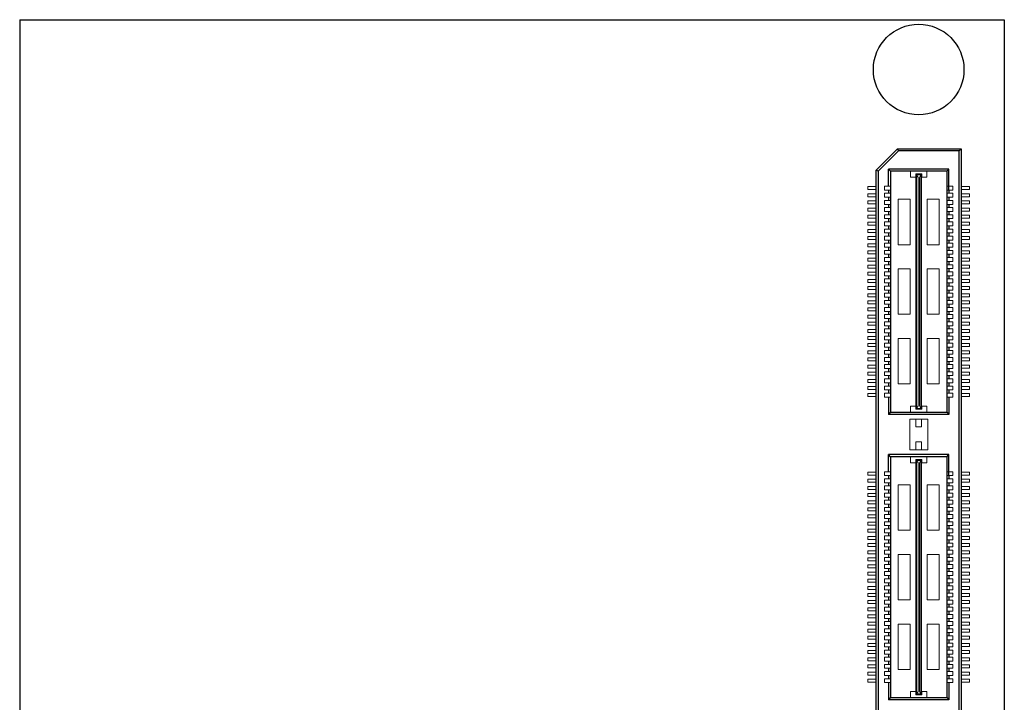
# Model space of a CAD drawing. Header units: millimetres. Extents: x 1095 to 1484, y 184 to 476.
# Tile 24 of 24: x 1263 to 1332, y 410 to 458. Entities that reach past the tile are written whole.
import ezdxf

# ---------------------------------------------------------------- set-up
doc = ezdxf.new("R2010")
doc.units = ezdxf.units.MM
doc.header["$LTSCALE"] = 0.1
doc.layers.add('daughter', color=7, linetype='Continuous')

msp = doc.modelspace()

# ---------------------------------------------------------------- linework, layer by layer
for p, q in [((1323.476, 446.957), (1324.976, 448.458)), ((1325.038, 448.31), (1323.624, 446.896)), ((1325.038, 448.31), (1324.976, 448.458)), ((1324.976, 448.458), (1329.446, 448.458)), ((1329.298, 448.31), (1325.038, 448.31)), ((1329.298, 448.31), (1329.446, 448.458)), ((1329.298, 388.597), (1329.298, 448.31)), ((1329.446, 448.458), (1329.446, 388.449)), ((1323.476, 389.949), (1323.476, 446.957)), ((1323.624, 446.896), (1323.476, 446.957)), ((1323.624, 446.896), (1323.624, 390.01)), ((1324.344, 445.843), (1324.344, 447.042)), ((1324.493, 446.896), (1324.344, 447.042)), ((1328.578, 447.042), (1324.344, 447.042)), ((1324.493, 446.896), (1324.493, 430.016)), ((1328.43, 446.896), (1324.493, 446.896)), ((1328.43, 446.896), (1328.43, 430.016)), ((1328.432, 446.896), (1328.578, 447.042)), ((1328.578, 445.569), (1328.578, 447.042)), ((1324.344, 445.569), (1324.344, 445.343)), ((1324.344, 445.069), (1324.344, 444.843)), ((1328.578, 445.569), (1328.578, 445.343)), ((1328.578, 445.069), (1328.578, 444.843)), ((1324.344, 444.569), (1324.344, 444.343)), ((1328.578, 444.569), (1328.578, 444.343)), ((1324.344, 444.069), (1324.344, 443.843)), ((1328.578, 444.069), (1328.578, 443.843)), ((1324.344, 443.569), (1324.344, 443.343)), ((1324.344, 443.069), (1324.344, 442.843)), ((1328.578, 443.569), (1328.578, 443.343)), ((1328.578, 443.069), (1328.578, 442.843)), ((1324.344, 442.569), (1324.344, 442.343)), ((1328.578, 442.569), (1328.578, 442.343)), ((1324.344, 442.069), (1324.344, 441.843)), ((1328.578, 442.069), (1328.578, 441.843)), ((1324.344, 441.569), (1324.344, 441.343)), ((1324.344, 441.069), (1324.344, 440.843)), ((1328.578, 441.569), (1328.578, 441.343)), ((1328.578, 441.069), (1328.578, 440.843)), ((1324.344, 440.569), (1324.344, 440.343)), ((1328.578, 440.569), (1328.578, 440.343)), ((1324.344, 440.069), (1324.344, 439.843)), ((1324.344, 439.569), (1324.344, 439.343)), ((1328.578, 440.069), (1328.578, 439.843)), ((1328.578, 439.569), (1328.578, 439.343)), ((1324.344, 439.069), (1324.344, 438.843)), ((1328.578, 439.069), (1328.578, 438.843)), ((1324.344, 438.569), (1324.344, 438.343)), ((1328.578, 438.569), (1328.578, 438.343)), ((1324.344, 438.069), (1324.344, 437.843)), ((1324.344, 437.569), (1324.344, 437.343)), ((1328.578, 438.069), (1328.578, 437.843)), ((1328.578, 437.569), (1328.578, 437.343)), ((1324.344, 437.069), (1324.344, 436.843)), ((1328.578, 437.069), (1328.578, 436.843)), ((1324.344, 436.569), (1324.344, 436.343)), ((1328.578, 436.569), (1328.578, 436.343)), ((1324.344, 436.069), (1324.344, 435.843)), ((1324.344, 435.569), (1324.344, 435.343)), ((1328.578, 436.069), (1328.578, 435.843)), ((1328.578, 435.569), (1328.578, 435.343)), ((1324.344, 435.069), (1324.344, 434.843)), ((1328.578, 435.069), (1328.578, 434.843)), ((1324.344, 434.569), (1324.344, 434.343)), ((1324.344, 434.069), (1324.344, 433.843)), ((1328.578, 434.569), (1328.578, 434.343)), ((1328.578, 434.069), (1328.578, 433.843)), ((1324.344, 433.569), (1324.344, 433.343)), ((1328.578, 433.569), (1328.578, 433.343)), ((1324.344, 433.069), (1324.344, 432.843)), ((1328.578, 433.069), (1328.578, 432.843)), ((1324.344, 432.569), (1324.344, 432.343)), ((1324.344, 432.069), (1324.344, 431.843)), ((1328.578, 432.569), (1328.578, 432.343)), ((1328.578, 432.069), (1328.578, 431.843)), ((1324.344, 431.569), (1324.344, 431.343)), ((1328.578, 431.569), (1328.578, 431.343)), ((1324.344, 431.069), (1324.344, 429.851)), ((1328.578, 431.069), (1328.578, 429.851)), ((1324.493, 430.016), (1324.344, 429.851)), ((1324.493, 430.016), (1328.43, 430.016)), ((1328.43, 430.016), (1328.578, 429.851)), ((1328.578, 429.851), (1324.344, 429.851)), ((1324.493, 426.893), (1324.344, 427.039)), ((1324.344, 425.84), (1324.344, 427.039)), ((1328.578, 427.039), (1324.344, 427.039)), ((1324.493, 426.893), (1324.493, 410.013)), ((1328.43, 426.893), (1324.493, 426.893)), ((1328.43, 426.893), (1328.43, 410.013)), ((1328.432, 426.893), (1328.578, 427.039)), ((1328.578, 425.566), (1328.578, 427.039)), ((1324.344, 425.566), (1324.344, 425.34)), ((1324.344, 425.066), (1324.344, 424.84)), ((1328.578, 425.566), (1328.578, 425.34)), ((1328.578, 425.066), (1328.578, 424.84)), ((1324.344, 424.566), (1324.344, 424.34)), ((1328.578, 424.566), (1328.578, 424.34)), ((1324.344, 424.066), (1324.344, 423.84)), ((1328.578, 424.066), (1328.578, 423.84)), ((1324.344, 423.566), (1324.344, 423.34)), ((1324.344, 423.066), (1324.344, 422.84)), ((1328.578, 423.566), (1328.578, 423.34)), ((1328.578, 423.066), (1328.578, 422.84)), ((1324.344, 422.566), (1324.344, 422.34)), ((1328.578, 422.566), (1328.578, 422.34)), ((1324.344, 422.066), (1324.344, 421.84)), ((1328.578, 422.066), (1328.578, 421.84)), ((1324.344, 421.566), (1324.344, 421.34)), ((1324.344, 421.066), (1324.344, 420.84)), ((1328.578, 421.566), (1328.578, 421.34)), ((1328.578, 421.066), (1328.578, 420.84)), ((1324.344, 420.566), (1324.344, 420.34)), ((1328.578, 420.566), (1328.578, 420.34)), ((1324.344, 420.066), (1324.344, 419.84)), ((1324.344, 419.566), (1324.344, 419.34)), ((1328.578, 420.066), (1328.578, 419.84)), ((1328.578, 419.566), (1328.578, 419.34)), ((1324.344, 419.066), (1324.344, 418.84)), ((1328.578, 419.066), (1328.578, 418.84)), ((1324.344, 418.566), (1324.344, 418.34)), ((1328.578, 418.566), (1328.578, 418.34)), ((1324.344, 418.066), (1324.344, 417.84)), ((1324.344, 417.566), (1324.344, 417.34)), ((1328.578, 418.066), (1328.578, 417.84)), ((1328.578, 417.566), (1328.578, 417.34)), ((1324.344, 417.066), (1324.344, 416.84)), ((1328.578, 417.066), (1328.578, 416.84)), ((1324.344, 416.566), (1324.344, 416.34)), ((1328.578, 416.566), (1328.578, 416.34)), ((1324.344, 416.066), (1324.344, 415.84)), ((1324.344, 415.566), (1324.344, 415.34)), ((1328.578, 416.066), (1328.578, 415.84)), ((1328.578, 415.566), (1328.578, 415.34)), ((1324.344, 415.066), (1324.344, 414.84)), ((1328.578, 415.066), (1328.578, 414.84)), ((1324.344, 414.566), (1324.344, 414.34)), ((1324.344, 414.066), (1324.344, 413.84)), ((1328.578, 414.566), (1328.578, 414.34)), ((1328.578, 414.066), (1328.578, 413.84)), ((1324.344, 413.566), (1324.344, 413.34)), ((1328.578, 413.566), (1328.578, 413.34)), ((1324.344, 413.066), (1324.344, 412.84)), ((1328.578, 413.066), (1328.578, 412.84)), ((1324.344, 412.566), (1324.344, 412.34)), ((1324.344, 412.066), (1324.344, 411.84)), ((1328.578, 412.566), (1328.578, 412.34)), ((1328.578, 412.066), (1328.578, 411.84)), ((1324.344, 411.566), (1324.344, 411.34)), ((1328.578, 411.566), (1328.578, 411.34)), ((1324.344, 411.066), (1324.344, 409.848)), ((1328.578, 411.066), (1328.578, 409.848)), ((1324.493, 410.013), (1324.344, 409.848)), ((1324.493, 410.013), (1328.43, 410.013)), ((1328.43, 410.013), (1328.578, 409.848)), ((1328.578, 409.848), (1324.344, 409.848))]:
    msp.add_line(p, q)
at = {"lineweight": 5}
for p, q in [((1325.896, 446.896), (1325.896, 446.476)), ((1326.251, 446.476), (1325.896, 446.476)), ((1326.251, 446.476), (1326.251, 446.702)), ((1326.671, 446.702), (1326.251, 446.702)), ((1326.267, 430.275), (1326.267, 446.638)), ((1326.267, 446.638), (1326.655, 446.638)), ((1326.299, 430.275), (1326.299, 446.638)), ((1326.413, 446.459), (1326.299, 446.638)), ((1326.413, 430.453), (1326.413, 446.459)), ((1326.509, 446.459), (1326.606, 446.638)), ((1326.509, 430.453), (1326.509, 446.459)), ((1326.606, 430.275), (1326.606, 446.638)), ((1326.655, 430.275), (1326.655, 446.638)), ((1326.671, 446.476), (1326.671, 446.702)), ((1327.027, 446.476), (1326.671, 446.476)), ((1327.027, 446.896), (1327.027, 446.476)), ((1322.907, 445.601), (1322.907, 445.811)), ((1322.907, 445.811), (1323.476, 445.811)), ((1324.07, 445.843), (1324.07, 445.569)), ((1324.07, 445.843), (1324.49, 445.843)), ((1328.852, 445.843), (1328.432, 445.843)), ((1328.852, 445.843), (1328.852, 445.569)), ((1330.016, 445.811), (1329.446, 445.811)), ((1330.016, 445.601), (1330.016, 445.811)), ((1322.907, 445.601), (1323.476, 445.601)), ((1322.907, 445.311), (1323.476, 445.311)), ((1322.907, 445.101), (1322.907, 445.311)), ((1322.907, 445.101), (1323.476, 445.101)), ((1324.07, 445.569), (1324.49, 445.569)), ((1324.07, 445.343), (1324.49, 445.343)), ((1324.07, 445.343), (1324.07, 445.069)), ((1324.07, 445.069), (1324.49, 445.069)), ((1328.852, 445.569), (1328.432, 445.569)), ((1328.852, 445.343), (1328.432, 445.343)), ((1328.852, 445.069), (1328.432, 445.069)), ((1328.852, 445.343), (1328.852, 445.069)), ((1330.016, 445.601), (1329.446, 445.601)), ((1330.016, 445.311), (1329.446, 445.311)), ((1330.016, 445.101), (1329.446, 445.101)), ((1330.016, 445.101), (1330.016, 445.311)), ((1322.907, 444.811), (1323.476, 444.811)), ((1322.907, 444.601), (1322.907, 444.811)), ((1322.907, 444.601), (1323.476, 444.601)), ((1324.07, 444.843), (1324.07, 444.569)), ((1324.07, 444.843), (1324.49, 444.843)), ((1324.07, 444.569), (1324.49, 444.569)), ((1325.023, 444.927), (1325.023, 441.744)), ((1325.863, 444.927), (1325.023, 444.927)), ((1325.863, 444.927), (1325.863, 441.744)), ((1327.059, 444.927), (1327.059, 441.744)), ((1327.899, 444.927), (1327.059, 444.927)), ((1327.899, 444.927), (1327.899, 441.744)), ((1328.852, 444.843), (1328.432, 444.843)), ((1328.852, 444.569), (1328.432, 444.569)), ((1328.852, 444.843), (1328.852, 444.569)), ((1330.016, 444.811), (1329.446, 444.811)), ((1330.016, 444.601), (1329.446, 444.601)), ((1330.016, 444.601), (1330.016, 444.811)), ((1322.907, 444.101), (1322.907, 444.311)), ((1322.907, 444.311), (1323.476, 444.311)), ((1322.907, 444.101), (1323.476, 444.101)), ((1322.907, 443.811), (1323.476, 443.811)), ((1322.907, 443.601), (1322.907, 443.811)), ((1324.07, 444.343), (1324.07, 444.069)), ((1324.07, 444.343), (1324.49, 444.343)), ((1324.07, 444.069), (1324.49, 444.069)), ((1324.07, 443.843), (1324.49, 443.843)), ((1324.07, 443.843), (1324.07, 443.569)), ((1328.852, 444.343), (1328.432, 444.343)), ((1328.852, 444.069), (1328.432, 444.069)), ((1328.852, 443.843), (1328.432, 443.843)), ((1328.852, 444.343), (1328.852, 444.069)), ((1328.852, 443.843), (1328.852, 443.569)), ((1330.016, 444.311), (1329.446, 444.311)), ((1330.016, 444.101), (1329.446, 444.101)), ((1330.016, 443.811), (1329.446, 443.811)), ((1330.016, 444.101), (1330.016, 444.311)), ((1330.016, 443.601), (1330.016, 443.811)), ((1322.907, 443.601), (1323.476, 443.601)), ((1322.907, 443.101), (1322.907, 443.311)), ((1322.907, 443.311), (1323.476, 443.311)), ((1322.907, 443.101), (1323.476, 443.101)), ((1324.07, 443.569), (1324.49, 443.569)), ((1324.07, 443.343), (1324.07, 443.069)), ((1324.07, 443.343), (1324.49, 443.343)), ((1324.07, 443.069), (1324.49, 443.069)), ((1328.852, 443.569), (1328.432, 443.569)), ((1328.852, 443.343), (1328.432, 443.343)), ((1328.852, 443.069), (1328.432, 443.069)), ((1328.852, 443.343), (1328.852, 443.069)), ((1330.016, 443.601), (1329.446, 443.601)), ((1330.016, 443.311), (1329.446, 443.311)), ((1330.016, 443.101), (1329.446, 443.101)), ((1330.016, 443.101), (1330.016, 443.311)), ((1322.907, 442.601), (1322.907, 442.811)), ((1322.907, 442.811), (1323.476, 442.811)), ((1322.907, 442.601), (1323.476, 442.601)), ((1322.907, 442.311), (1323.476, 442.311)), ((1322.907, 442.101), (1322.907, 442.311)), ((1324.07, 442.843), (1324.07, 442.569)), ((1324.07, 442.843), (1324.49, 442.843)), ((1324.07, 442.569), (1324.49, 442.569)), ((1324.07, 442.343), (1324.49, 442.343)), ((1324.07, 442.343), (1324.07, 442.069)), ((1328.852, 442.843), (1328.432, 442.843)), ((1328.852, 442.569), (1328.432, 442.569)), ((1328.852, 442.343), (1328.432, 442.343)), ((1328.852, 442.843), (1328.852, 442.569)), ((1328.852, 442.343), (1328.852, 442.069)), ((1330.016, 442.811), (1329.446, 442.811)), ((1330.016, 442.601), (1329.446, 442.601)), ((1330.016, 442.311), (1329.446, 442.311)), ((1330.016, 442.601), (1330.016, 442.811)), ((1330.016, 442.101), (1330.016, 442.311)), ((1322.907, 442.101), (1323.476, 442.101)), ((1322.907, 441.811), (1323.472, 441.811)), ((1322.907, 441.601), (1322.907, 441.811)), ((1322.907, 441.601), (1323.476, 441.601)), ((1324.07, 442.069), (1324.49, 442.069)), ((1324.07, 441.843), (1324.49, 441.843)), ((1324.07, 441.843), (1324.07, 441.569)), ((1325.863, 441.744), (1325.023, 441.744)), ((1327.899, 441.744), (1327.059, 441.744)), ((1328.852, 442.069), (1328.432, 442.069)), ((1328.852, 441.843), (1328.432, 441.843)), ((1328.852, 441.843), (1328.852, 441.569)), ((1330.016, 442.101), (1329.446, 442.101)), ((1330.016, 441.601), (1329.446, 441.601)), ((1330.016, 441.811), (1329.45, 441.811)), ((1330.016, 441.601), (1330.016, 441.811)), ((1322.907, 441.101), (1322.907, 441.311)), ((1322.907, 441.311), (1323.476, 441.311)), ((1322.907, 441.101), (1323.476, 441.101)), ((1324.07, 441.569), (1324.49, 441.569)), ((1324.07, 441.343), (1324.07, 441.069)), ((1324.07, 441.343), (1324.49, 441.343)), ((1324.07, 441.069), (1324.49, 441.069)), ((1328.852, 441.569), (1328.432, 441.569)), ((1328.852, 441.343), (1328.432, 441.343)), ((1328.852, 441.069), (1328.432, 441.069)), ((1328.852, 441.343), (1328.852, 441.069)), ((1330.016, 441.311), (1329.446, 441.311)), ((1330.016, 441.101), (1329.446, 441.101)), ((1330.016, 441.101), (1330.016, 441.311)), ((1322.907, 440.601), (1322.907, 440.811)), ((1322.907, 440.811), (1323.476, 440.811)), ((1322.907, 440.601), (1323.476, 440.601)), ((1322.907, 440.311), (1323.476, 440.311)), ((1322.907, 440.101), (1322.907, 440.311)), ((1324.07, 440.843), (1324.07, 440.569)), ((1324.07, 440.843), (1324.49, 440.843)), ((1324.07, 440.569), (1324.49, 440.569)), ((1324.07, 440.343), (1324.49, 440.343)), ((1324.07, 440.343), (1324.07, 440.069)), ((1328.852, 440.843), (1328.432, 440.843)), ((1328.852, 440.569), (1328.432, 440.569)), ((1328.852, 440.343), (1328.432, 440.343)), ((1328.852, 440.843), (1328.852, 440.569)), ((1328.852, 440.343), (1328.852, 440.069)), ((1330.016, 440.811), (1329.446, 440.811)), ((1330.016, 440.601), (1329.446, 440.601)), ((1330.016, 440.311), (1329.446, 440.311)), ((1330.016, 440.601), (1330.016, 440.811)), ((1330.016, 440.101), (1330.016, 440.311)), ((1322.907, 440.101), (1323.476, 440.101)), ((1322.907, 439.601), (1322.907, 439.811)), ((1322.907, 439.811), (1323.476, 439.811)), ((1322.907, 439.601), (1323.476, 439.601)), ((1324.07, 440.069), (1324.49, 440.069)), ((1324.07, 439.843), (1324.07, 439.569)), ((1324.07, 439.843), (1324.49, 439.843)), ((1324.07, 439.569), (1324.49, 439.569)), ((1325.023, 440.048), (1325.023, 436.865)), ((1325.863, 440.048), (1325.023, 440.048)), ((1325.863, 440.048), (1325.863, 436.865)), ((1327.059, 440.048), (1327.059, 436.865)), ((1327.899, 440.048), (1327.059, 440.048)), ((1327.899, 440.048), (1327.899, 436.865)), ((1328.852, 440.069), (1328.432, 440.069)), ((1328.852, 439.843), (1328.432, 439.843)), ((1328.852, 439.569), (1328.432, 439.569)), ((1328.852, 439.843), (1328.852, 439.569)), ((1330.016, 440.101), (1329.446, 440.101)), ((1330.016, 439.811), (1329.446, 439.811)), ((1330.016, 439.601), (1329.446, 439.601)), ((1330.016, 439.601), (1330.016, 439.811)), ((1322.907, 439.101), (1322.907, 439.311)), ((1322.907, 439.311), (1323.476, 439.311)), ((1322.907, 439.101), (1323.476, 439.101)), ((1324.07, 439.343), (1324.49, 439.343)), ((1324.07, 439.343), (1324.07, 439.069)), ((1324.07, 439.069), (1324.49, 439.069)), ((1324.07, 438.843), (1324.07, 438.569)), ((1324.07, 438.843), (1324.49, 438.843)), ((1328.852, 439.343), (1328.432, 439.343)), ((1328.852, 439.069), (1328.432, 439.069)), ((1328.852, 438.843), (1328.432, 438.843)), ((1328.852, 439.343), (1328.852, 439.069)), ((1328.852, 438.843), (1328.852, 438.569)), ((1330.016, 439.311), (1329.446, 439.311)), ((1330.016, 439.101), (1329.446, 439.101)), ((1330.016, 439.101), (1330.016, 439.311)), ((1322.907, 438.601), (1322.907, 438.811)), ((1322.907, 438.811), (1323.476, 438.811)), ((1322.907, 438.601), (1323.476, 438.601)), ((1322.907, 438.101), (1322.907, 438.311)), ((1322.907, 438.311), (1323.476, 438.311)), ((1324.07, 438.569), (1324.49, 438.569)), ((1324.07, 438.343), (1324.07, 438.069)), ((1324.07, 438.343), (1324.49, 438.343)), ((1328.852, 438.569), (1328.432, 438.569)), ((1328.852, 438.343), (1328.432, 438.343)), ((1328.852, 438.343), (1328.852, 438.069)), ((1330.016, 438.811), (1329.446, 438.811)), ((1330.016, 438.601), (1329.446, 438.601)), ((1330.016, 438.311), (1329.446, 438.311)), ((1330.016, 438.601), (1330.016, 438.811)), ((1330.016, 438.101), (1330.016, 438.311)), ((1322.907, 438.101), (1323.476, 438.101)), ((1322.907, 437.601), (1322.907, 437.811)), ((1322.907, 437.811), (1323.476, 437.811)), ((1322.907, 437.601), (1323.476, 437.601)), ((1324.07, 438.069), (1324.49, 438.069)), ((1324.07, 437.843), (1324.07, 437.569)), ((1324.07, 437.843), (1324.49, 437.843)), ((1324.07, 437.569), (1324.49, 437.569)), ((1328.852, 438.069), (1328.432, 438.069)), ((1328.852, 437.843), (1328.432, 437.843)), ((1328.852, 437.569), (1328.432, 437.569)), ((1328.852, 437.843), (1328.852, 437.569)), ((1330.016, 438.101), (1329.446, 438.101)), ((1330.016, 437.811), (1329.446, 437.811)), ((1330.016, 437.601), (1329.446, 437.601)), ((1330.016, 437.601), (1330.016, 437.811)), ((1322.907, 437.101), (1322.907, 437.311)), ((1322.907, 437.311), (1323.476, 437.311)), ((1322.907, 437.101), (1323.476, 437.101)), ((1322.907, 436.601), (1322.907, 436.811)), ((1322.907, 436.811), (1323.476, 436.811)), ((1324.07, 437.343), (1324.49, 437.343)), ((1324.07, 437.343), (1324.07, 437.069)), ((1324.07, 437.069), (1324.49, 437.069)), ((1324.07, 436.843), (1324.07, 436.569)), ((1324.07, 436.843), (1324.49, 436.843)), ((1325.863, 436.865), (1325.023, 436.865)), ((1327.899, 436.865), (1327.059, 436.865)), ((1328.852, 437.343), (1328.432, 437.343)), ((1328.852, 437.069), (1328.432, 437.069)), ((1328.852, 436.843), (1328.432, 436.843)), ((1328.852, 437.343), (1328.852, 437.069)), ((1328.852, 436.843), (1328.852, 436.569)), ((1330.016, 437.311), (1329.446, 437.311)), ((1330.016, 437.101), (1329.446, 437.101)), ((1330.016, 436.811), (1329.446, 436.811)), ((1330.016, 437.101), (1330.016, 437.311)), ((1330.016, 436.601), (1330.016, 436.811)), ((1322.907, 436.601), (1323.476, 436.601)), ((1322.907, 436.101), (1322.907, 436.311)), ((1322.907, 436.311), (1323.476, 436.311)), ((1322.907, 436.101), (1323.476, 436.101)), ((1324.07, 436.569), (1324.49, 436.569)), ((1324.07, 436.343), (1324.07, 436.069)), ((1324.07, 436.343), (1324.49, 436.343)), ((1328.852, 436.569), (1328.432, 436.569)), ((1328.852, 436.343), (1328.432, 436.343)), ((1328.852, 436.343), (1328.852, 436.069)), ((1330.016, 436.601), (1329.446, 436.601)), ((1330.016, 436.311), (1329.446, 436.311)), ((1330.016, 436.101), (1329.446, 436.101)), ((1330.016, 436.101), (1330.016, 436.311)), ((1322.907, 435.601), (1322.907, 435.811)), ((1322.907, 435.811), (1323.472, 435.811)), ((1322.907, 435.601), (1323.476, 435.601)), ((1324.07, 436.069), (1324.49, 436.069)), ((1324.07, 435.843), (1324.07, 435.569)), ((1324.07, 435.843), (1324.49, 435.843)), ((1324.07, 435.569), (1324.49, 435.569)), ((1328.852, 436.069), (1328.432, 436.069)), ((1328.852, 435.843), (1328.432, 435.843)), ((1328.852, 435.569), (1328.432, 435.569)), ((1328.852, 435.843), (1328.852, 435.569)), ((1330.016, 435.601), (1329.446, 435.601)), ((1330.016, 435.811), (1329.45, 435.811)), ((1330.016, 435.601), (1330.016, 435.811)), ((1322.907, 435.311), (1323.476, 435.311)), ((1322.907, 435.101), (1322.907, 435.311)), ((1322.907, 435.101), (1323.476, 435.101)), ((1322.907, 434.601), (1322.907, 434.811)), ((1322.907, 434.811), (1323.476, 434.811)), ((1324.07, 435.343), (1324.49, 435.343)), ((1324.07, 435.343), (1324.07, 435.069)), ((1324.07, 435.069), (1324.49, 435.069)), ((1324.07, 434.843), (1324.49, 434.843)), ((1324.07, 434.843), (1324.07, 434.569)), ((1325.023, 435.168), (1325.023, 431.985)), ((1325.863, 435.168), (1325.023, 435.168)), ((1325.863, 435.168), (1325.863, 431.985)), ((1327.059, 435.168), (1327.059, 431.985)), ((1327.899, 435.168), (1327.059, 435.168)), ((1327.899, 435.168), (1327.899, 431.985)), ((1328.852, 435.343), (1328.432, 435.343)), ((1328.852, 435.069), (1328.432, 435.069)), ((1328.852, 434.843), (1328.432, 434.843)), ((1328.852, 435.343), (1328.852, 435.069)), ((1328.852, 434.843), (1328.852, 434.569)), ((1330.016, 435.311), (1329.446, 435.311)), ((1330.016, 435.101), (1329.446, 435.101)), ((1330.016, 434.811), (1329.446, 434.811)), ((1330.016, 435.101), (1330.016, 435.311)), ((1330.016, 434.601), (1330.016, 434.811)), ((1322.907, 434.601), (1323.476, 434.601)), ((1322.907, 434.101), (1322.907, 434.311)), ((1322.907, 434.311), (1323.476, 434.311)), ((1322.907, 434.101), (1323.476, 434.101)), ((1324.07, 434.569), (1324.49, 434.569)), ((1324.07, 434.343), (1324.07, 434.069)), ((1324.07, 434.343), (1324.49, 434.343)), ((1324.07, 434.069), (1324.49, 434.069)), ((1328.852, 434.569), (1328.432, 434.569)), ((1328.852, 434.343), (1328.432, 434.343)), ((1328.852, 434.069), (1328.432, 434.069)), ((1328.852, 434.343), (1328.852, 434.069)), ((1330.016, 434.601), (1329.446, 434.601)), ((1330.016, 434.311), (1329.446, 434.311)), ((1330.016, 434.101), (1329.446, 434.101)), ((1330.016, 434.101), (1330.016, 434.311)), ((1322.907, 433.601), (1322.907, 433.811)), ((1322.907, 433.811), (1323.476, 433.811)), ((1322.907, 433.601), (1323.476, 433.601)), ((1324.07, 433.843), (1324.07, 433.569)), ((1324.07, 433.843), (1324.49, 433.843)), ((1324.07, 433.569), (1324.49, 433.569)), ((1324.07, 433.343), (1324.07, 433.069)), ((1324.07, 433.343), (1324.49, 433.343)), ((1328.852, 433.843), (1328.432, 433.843)), ((1328.852, 433.569), (1328.432, 433.569)), ((1328.852, 433.343), (1328.432, 433.343)), ((1328.852, 433.843), (1328.852, 433.569)), ((1328.852, 433.343), (1328.852, 433.069)), ((1330.016, 433.811), (1329.446, 433.811)), ((1330.016, 433.601), (1329.446, 433.601)), ((1330.016, 433.601), (1330.016, 433.811)), ((1322.907, 433.311), (1323.476, 433.311)), ((1322.907, 433.101), (1322.907, 433.311)), ((1322.907, 433.101), (1323.476, 433.101)), ((1322.907, 432.811), (1323.472, 432.811)), ((1322.907, 432.601), (1322.907, 432.811)), ((1324.07, 433.069), (1324.49, 433.069)), ((1324.07, 432.843), (1324.49, 432.843)), ((1324.07, 432.843), (1324.07, 432.569)), ((1328.852, 433.069), (1328.432, 433.069)), ((1328.852, 432.843), (1328.432, 432.843)), ((1328.852, 432.843), (1328.852, 432.569)), ((1330.016, 433.311), (1329.446, 433.311)), ((1330.016, 433.101), (1329.446, 433.101)), ((1330.016, 432.811), (1329.45, 432.811)), ((1330.016, 433.101), (1330.016, 433.311)), ((1330.016, 432.601), (1330.016, 432.811)), ((1322.907, 432.601), (1323.476, 432.601)), ((1322.907, 432.311), (1323.476, 432.311)), ((1322.907, 432.101), (1322.907, 432.311)), ((1322.907, 432.101), (1323.476, 432.101)), ((1324.07, 432.569), (1324.49, 432.569)), ((1324.07, 432.343), (1324.07, 432.069)), ((1324.07, 432.343), (1324.49, 432.343)), ((1324.07, 432.069), (1324.49, 432.069)), ((1325.863, 431.985), (1325.023, 431.985)), ((1327.899, 431.985), (1327.059, 431.985)), ((1328.852, 432.569), (1328.432, 432.569)), ((1328.852, 432.343), (1328.432, 432.343)), ((1328.852, 432.069), (1328.432, 432.069)), ((1328.852, 432.343), (1328.852, 432.069)), ((1330.016, 432.601), (1329.446, 432.601)), ((1330.016, 432.311), (1329.446, 432.311)), ((1330.016, 432.101), (1329.446, 432.101)), ((1330.016, 432.101), (1330.016, 432.311)), ((1322.907, 431.811), (1323.476, 431.811)), ((1322.907, 431.601), (1322.907, 431.811)), ((1322.907, 431.601), (1323.476, 431.601)), ((1322.907, 431.311), (1323.476, 431.311)), ((1322.907, 431.101), (1322.907, 431.311)), ((1324.07, 431.843), (1324.49, 431.843)), ((1324.07, 431.843), (1324.07, 431.569)), ((1324.07, 431.569), (1324.49, 431.569)), ((1324.07, 431.343), (1324.49, 431.343)), ((1324.07, 431.343), (1324.07, 431.069)), ((1328.852, 431.843), (1328.432, 431.843)), ((1328.852, 431.569), (1328.432, 431.569)), ((1328.852, 431.343), (1328.432, 431.343)), ((1328.852, 431.843), (1328.852, 431.569)), ((1328.852, 431.343), (1328.852, 431.069)), ((1330.016, 431.811), (1329.446, 431.811)), ((1330.016, 431.601), (1329.446, 431.601)), ((1330.016, 431.311), (1329.446, 431.311)), ((1330.016, 431.601), (1330.016, 431.811)), ((1330.016, 431.101), (1330.016, 431.311)), ((1322.907, 431.101), (1323.476, 431.101)), ((1324.07, 431.069), (1324.49, 431.069)), ((1328.852, 431.069), (1328.432, 431.069)), ((1330.016, 431.101), (1329.446, 431.101)), ((1325.896, 430.016), (1325.896, 430.436)), ((1326.251, 430.436), (1325.896, 430.436)), ((1326.251, 430.436), (1326.251, 430.21)), ((1326.671, 430.21), (1326.251, 430.21)), ((1326.267, 430.275), (1326.655, 430.275)), ((1326.413, 430.453), (1326.299, 430.275)), ((1326.509, 430.453), (1326.606, 430.275)), ((1327.027, 430.436), (1326.671, 430.436)), ((1326.671, 430.436), (1326.671, 430.21)), ((1327.027, 430.016), (1327.027, 430.436)), ((1327.091, 429.527), (1325.831, 429.527)), ((1325.831, 429.527), (1325.831, 427.362)), ((1326.267, 429.527), (1326.267, 428.994)), ((1326.655, 429.527), (1326.655, 428.994)), ((1327.091, 429.527), (1327.091, 427.362)), ((1326.655, 428.994), (1326.267, 428.994)), ((1326.267, 427.928), (1326.267, 427.362)), ((1326.655, 427.928), (1326.267, 427.928)), ((1326.655, 427.928), (1326.655, 427.362)), ((1327.091, 427.362), (1325.831, 427.362)), ((1325.896, 426.893), (1325.896, 426.473)), ((1326.251, 426.473), (1325.896, 426.473)), ((1326.251, 426.473), (1326.251, 426.699)), ((1326.671, 426.699), (1326.251, 426.699)), ((1326.267, 410.272), (1326.267, 426.635)), ((1326.267, 426.635), (1326.655, 426.635)), ((1326.299, 410.272), (1326.299, 426.635)), ((1326.413, 426.456), (1326.299, 426.635)), ((1326.413, 410.45), (1326.413, 426.456)), ((1326.509, 426.456), (1326.606, 426.635)), ((1326.509, 410.45), (1326.509, 426.456)), ((1326.606, 410.272), (1326.606, 426.635)), ((1326.655, 410.272), (1326.655, 426.635)), ((1326.671, 426.473), (1326.671, 426.699)), ((1327.027, 426.473), (1326.671, 426.473)), ((1327.027, 426.893), (1327.027, 426.473)), ((1322.907, 425.598), (1322.907, 425.808)), ((1322.907, 425.808), (1323.476, 425.808)), ((1324.07, 425.84), (1324.07, 425.566)), ((1324.07, 425.84), (1324.49, 425.84)), ((1328.852, 425.84), (1328.432, 425.84)), ((1328.852, 425.84), (1328.852, 425.566)), ((1330.016, 425.808), (1329.446, 425.808)), ((1330.016, 425.598), (1330.016, 425.808)), ((1322.907, 425.598), (1323.476, 425.598)), ((1322.907, 425.098), (1322.907, 425.308)), ((1322.907, 425.308), (1323.476, 425.308)), ((1322.907, 425.098), (1323.476, 425.098)), ((1324.07, 425.566), (1324.49, 425.566)), ((1324.07, 425.34), (1324.07, 425.066)), ((1324.07, 425.34), (1324.49, 425.34)), ((1324.07, 425.066), (1324.49, 425.066)), ((1328.852, 425.566), (1328.432, 425.566)), ((1328.852, 425.34), (1328.432, 425.34)), ((1328.852, 425.066), (1328.432, 425.066)), ((1328.852, 425.34), (1328.852, 425.066)), ((1330.016, 425.598), (1329.446, 425.598)), ((1330.016, 425.308), (1329.446, 425.308)), ((1330.016, 425.098), (1329.446, 425.098)), ((1330.016, 425.098), (1330.016, 425.308)), ((1322.907, 424.598), (1322.907, 424.808)), ((1322.907, 424.808), (1323.476, 424.808)), ((1322.907, 424.598), (1323.476, 424.598)), ((1324.07, 424.84), (1324.07, 424.566)), ((1324.07, 424.84), (1324.49, 424.84)), ((1324.07, 424.566), (1324.49, 424.566)), ((1325.863, 424.924), (1325.023, 424.924)), ((1325.023, 424.924), (1325.023, 421.741)), ((1325.863, 424.924), (1325.863, 421.741)), ((1327.899, 424.924), (1327.059, 424.924)), ((1327.059, 424.924), (1327.059, 421.741)), ((1327.899, 424.924), (1327.899, 421.741)), ((1328.852, 424.84), (1328.432, 424.84)), ((1328.852, 424.566), (1328.432, 424.566)), ((1328.852, 424.84), (1328.852, 424.566)), ((1330.016, 424.808), (1329.446, 424.808)), ((1330.016, 424.598), (1329.446, 424.598)), ((1330.016, 424.598), (1330.016, 424.808)), ((1322.907, 424.308), (1323.476, 424.308)), ((1322.907, 424.098), (1322.907, 424.308)), ((1322.907, 424.098), (1323.476, 424.098)), ((1322.907, 423.598), (1322.907, 423.808)), ((1322.907, 423.808), (1323.476, 423.808)), ((1324.07, 424.34), (1324.49, 424.34)), ((1324.07, 424.34), (1324.07, 424.066)), ((1324.07, 424.066), (1324.49, 424.066)), ((1324.07, 423.84), (1324.07, 423.566)), ((1324.07, 423.84), (1324.49, 423.84)), ((1328.852, 424.34), (1328.432, 424.34)), ((1328.852, 424.066), (1328.432, 424.066)), ((1328.852, 423.84), (1328.432, 423.84)), ((1328.852, 424.34), (1328.852, 424.066)), ((1328.852, 423.84), (1328.852, 423.566)), ((1330.016, 424.308), (1329.446, 424.308)), ((1330.016, 424.098), (1329.446, 424.098)), ((1330.016, 423.808), (1329.446, 423.808)), ((1330.016, 424.098), (1330.016, 424.308)), ((1330.016, 423.598), (1330.016, 423.808)), ((1322.907, 423.598), (1323.476, 423.598)), ((1322.907, 423.308), (1323.476, 423.308)), ((1322.907, 423.098), (1322.907, 423.308)), ((1322.907, 423.098), (1323.476, 423.098)), ((1324.07, 423.566), (1324.49, 423.566)), ((1324.07, 423.34), (1324.49, 423.34)), ((1324.07, 423.34), (1324.07, 423.066)), ((1324.07, 423.066), (1324.49, 423.066)), ((1328.852, 423.566), (1328.432, 423.566)), ((1328.852, 423.34), (1328.432, 423.34)), ((1328.852, 423.066), (1328.432, 423.066)), ((1328.852, 423.34), (1328.852, 423.066)), ((1330.016, 423.598), (1329.446, 423.598)), ((1330.016, 423.308), (1329.446, 423.308)), ((1330.016, 423.098), (1329.446, 423.098)), ((1330.016, 423.098), (1330.016, 423.308)), ((1322.907, 422.598), (1322.907, 422.808)), ((1322.907, 422.808), (1323.476, 422.808)), ((1322.907, 422.598), (1323.476, 422.598)), ((1322.907, 422.308), (1323.476, 422.308)), ((1322.907, 422.098), (1322.907, 422.308)), ((1324.07, 422.84), (1324.49, 422.84)), ((1324.07, 422.84), (1324.07, 422.566)), ((1324.07, 422.566), (1324.49, 422.566)), ((1324.07, 422.34), (1324.49, 422.34)), ((1324.07, 422.34), (1324.07, 422.066)), ((1328.852, 422.84), (1328.432, 422.84)), ((1328.852, 422.566), (1328.432, 422.566)), ((1328.852, 422.34), (1328.432, 422.34)), ((1328.852, 422.84), (1328.852, 422.566)), ((1328.852, 422.34), (1328.852, 422.066)), ((1330.016, 422.808), (1329.446, 422.808)), ((1330.016, 422.598), (1329.446, 422.598)), ((1330.016, 422.308), (1329.446, 422.308)), ((1330.016, 422.598), (1330.016, 422.808)), ((1330.016, 422.098), (1330.016, 422.308)), ((1322.907, 422.098), (1323.476, 422.098)), ((1322.907, 421.598), (1322.907, 421.808)), ((1322.907, 421.808), (1323.472, 421.808)), ((1322.907, 421.598), (1323.476, 421.598)), ((1324.07, 422.066), (1324.49, 422.066)), ((1324.07, 421.84), (1324.07, 421.566)), ((1324.07, 421.84), (1324.49, 421.84)), ((1325.863, 421.741), (1325.023, 421.741)), ((1327.899, 421.741), (1327.059, 421.741)), ((1328.852, 422.066), (1328.432, 422.066)), ((1328.852, 421.84), (1328.432, 421.84)), ((1328.852, 421.84), (1328.852, 421.566)), ((1330.016, 422.098), (1329.446, 422.098)), ((1330.016, 421.598), (1329.446, 421.598)), ((1330.016, 421.808), (1329.45, 421.808)), ((1330.016, 421.598), (1330.016, 421.808)), ((1322.907, 421.098), (1322.907, 421.308)), ((1322.907, 421.308), (1323.476, 421.308)), ((1322.907, 421.098), (1323.476, 421.098)), ((1324.07, 421.566), (1324.49, 421.566)), ((1324.07, 421.34), (1324.49, 421.34)), ((1324.07, 421.34), (1324.07, 421.066)), ((1324.07, 421.066), (1324.49, 421.066)), ((1328.852, 421.566), (1328.432, 421.566)), ((1328.852, 421.34), (1328.432, 421.34)), ((1328.852, 421.066), (1328.432, 421.066)), ((1328.852, 421.34), (1328.852, 421.066)), ((1330.016, 421.308), (1329.446, 421.308)), ((1330.016, 421.098), (1329.446, 421.098)), ((1330.016, 421.098), (1330.016, 421.308)), ((1322.907, 420.598), (1322.907, 420.808)), ((1322.907, 420.808), (1323.476, 420.808)), ((1322.907, 420.598), (1323.476, 420.598)), ((1322.907, 420.308), (1323.476, 420.308)), ((1322.907, 420.098), (1322.907, 420.308)), ((1324.07, 420.84), (1324.49, 420.84)), ((1324.07, 420.84), (1324.07, 420.566)), ((1324.07, 420.566), (1324.49, 420.566)), ((1324.07, 420.34), (1324.49, 420.34)), ((1324.07, 420.34), (1324.07, 420.066)), ((1328.852, 420.84), (1328.432, 420.84)), ((1328.852, 420.566), (1328.432, 420.566)), ((1328.852, 420.34), (1328.432, 420.34)), ((1328.852, 420.84), (1328.852, 420.566)), ((1328.852, 420.34), (1328.852, 420.066)), ((1330.016, 420.808), (1329.446, 420.808)), ((1330.016, 420.598), (1329.446, 420.598)), ((1330.016, 420.308), (1329.446, 420.308)), ((1330.016, 420.598), (1330.016, 420.808)), ((1330.016, 420.098), (1330.016, 420.308)), ((1322.907, 420.098), (1323.476, 420.098)), ((1322.907, 419.598), (1322.907, 419.808)), ((1322.907, 419.808), (1323.476, 419.808)), ((1322.907, 419.598), (1323.476, 419.598)), ((1324.07, 420.066), (1324.49, 420.066)), ((1324.07, 419.84), (1324.49, 419.84)), ((1324.07, 419.84), (1324.07, 419.566)), ((1324.07, 419.566), (1324.49, 419.566)), ((1325.863, 420.045), (1325.023, 420.045)), ((1325.023, 420.045), (1325.023, 416.862)), ((1325.863, 420.045), (1325.863, 416.862)), ((1327.899, 420.045), (1327.059, 420.045)), ((1327.059, 420.045), (1327.059, 416.862)), ((1327.899, 420.045), (1327.899, 416.862)), ((1328.852, 420.066), (1328.432, 420.066)), ((1328.852, 419.84), (1328.432, 419.84)), ((1328.852, 419.566), (1328.432, 419.566)), ((1328.852, 419.84), (1328.852, 419.566)), ((1330.016, 420.098), (1329.446, 420.098)), ((1330.016, 419.808), (1329.446, 419.808)), ((1330.016, 419.598), (1329.446, 419.598)), ((1330.016, 419.598), (1330.016, 419.808)), ((1322.907, 419.308), (1323.476, 419.308)), ((1322.907, 419.098), (1322.907, 419.308)), ((1322.907, 419.098), (1323.476, 419.098)), ((1324.07, 419.34), (1324.07, 419.066)), ((1324.07, 419.34), (1324.49, 419.34)), ((1324.07, 419.066), (1324.49, 419.066)), ((1324.07, 418.84), (1324.07, 418.566)), ((1324.07, 418.84), (1324.49, 418.84)), ((1328.852, 419.34), (1328.432, 419.34)), ((1328.852, 419.066), (1328.432, 419.066)), ((1328.852, 418.84), (1328.432, 418.84)), ((1328.852, 419.34), (1328.852, 419.066)), ((1328.852, 418.84), (1328.852, 418.566)), ((1330.016, 419.308), (1329.446, 419.308)), ((1330.016, 419.098), (1329.446, 419.098)), ((1330.016, 419.098), (1330.016, 419.308)), ((1322.907, 418.808), (1323.476, 418.808)), ((1322.907, 418.598), (1322.907, 418.808)), ((1322.907, 418.598), (1323.476, 418.598)), ((1322.907, 418.098), (1322.907, 418.308)), ((1322.907, 418.308), (1323.476, 418.308)), ((1324.07, 418.566), (1324.49, 418.566)), ((1324.07, 418.34), (1324.07, 418.066)), ((1324.07, 418.34), (1324.49, 418.34)), ((1328.852, 418.566), (1328.432, 418.566)), ((1328.852, 418.34), (1328.432, 418.34)), ((1328.852, 418.34), (1328.852, 418.066)), ((1330.016, 418.808), (1329.446, 418.808)), ((1330.016, 418.598), (1329.446, 418.598)), ((1330.016, 418.308), (1329.446, 418.308)), ((1330.016, 418.598), (1330.016, 418.808)), ((1330.016, 418.098), (1330.016, 418.308)), ((1322.907, 418.098), (1323.476, 418.098)), ((1322.907, 417.808), (1323.476, 417.808)), ((1322.907, 417.598), (1322.907, 417.808)), ((1322.907, 417.598), (1323.476, 417.598)), ((1324.07, 418.066), (1324.49, 418.066)), ((1324.07, 417.84), (1324.07, 417.566)), ((1324.07, 417.84), (1324.49, 417.84)), ((1324.07, 417.566), (1324.49, 417.566)), ((1328.852, 418.066), (1328.432, 418.066)), ((1328.852, 417.84), (1328.432, 417.84)), ((1328.852, 417.566), (1328.432, 417.566)), ((1328.852, 417.84), (1328.852, 417.566)), ((1330.016, 418.098), (1329.446, 418.098)), ((1330.016, 417.808), (1329.446, 417.808)), ((1330.016, 417.598), (1329.446, 417.598)), ((1330.016, 417.598), (1330.016, 417.808)), ((1322.907, 417.308), (1323.476, 417.308)), ((1322.907, 417.098), (1322.907, 417.308)), ((1322.907, 417.098), (1323.476, 417.098)), ((1322.907, 416.808), (1323.476, 416.808)), ((1322.907, 416.598), (1322.907, 416.808)), ((1324.07, 417.34), (1324.49, 417.34)), ((1324.07, 417.34), (1324.07, 417.066)), ((1324.07, 417.066), (1324.49, 417.066)), ((1324.07, 416.84), (1324.49, 416.84)), ((1324.07, 416.84), (1324.07, 416.566)), ((1325.863, 416.862), (1325.023, 416.862)), ((1327.899, 416.862), (1327.059, 416.862)), ((1328.852, 417.34), (1328.432, 417.34)), ((1328.852, 417.066), (1328.432, 417.066)), ((1328.852, 416.84), (1328.432, 416.84)), ((1328.852, 417.34), (1328.852, 417.066)), ((1328.852, 416.84), (1328.852, 416.566)), ((1330.016, 417.308), (1329.446, 417.308)), ((1330.016, 417.098), (1329.446, 417.098)), ((1330.016, 416.808), (1329.446, 416.808)), ((1330.016, 417.098), (1330.016, 417.308)), ((1330.016, 416.598), (1330.016, 416.808)), ((1322.907, 416.598), (1323.476, 416.598)), ((1322.907, 416.308), (1323.476, 416.308)), ((1322.907, 416.098), (1322.907, 416.308)), ((1322.907, 416.098), (1323.476, 416.098)), ((1324.07, 416.566), (1324.49, 416.566)), ((1324.07, 416.34), (1324.07, 416.066)), ((1324.07, 416.34), (1324.49, 416.34)), ((1328.852, 416.566), (1328.432, 416.566)), ((1328.852, 416.34), (1328.432, 416.34)), ((1328.852, 416.34), (1328.852, 416.066)), ((1330.016, 416.598), (1329.446, 416.598)), ((1330.016, 416.308), (1329.446, 416.308)), ((1330.016, 416.098), (1329.446, 416.098)), ((1330.016, 416.098), (1330.016, 416.308)), ((1322.907, 415.808), (1323.472, 415.808)), ((1322.907, 415.598), (1322.907, 415.808)), ((1322.907, 415.598), (1323.476, 415.598)), ((1324.07, 416.066), (1324.49, 416.066)), ((1324.07, 415.84), (1324.07, 415.566)), ((1324.07, 415.84), (1324.49, 415.84)), ((1324.07, 415.566), (1324.49, 415.566)), ((1328.852, 416.066), (1328.432, 416.066)), ((1328.852, 415.84), (1328.432, 415.84)), ((1328.852, 415.566), (1328.432, 415.566)), ((1328.852, 415.84), (1328.852, 415.566)), ((1330.016, 415.598), (1329.446, 415.598)), ((1330.016, 415.808), (1329.45, 415.808)), ((1330.016, 415.598), (1330.016, 415.808)), ((1322.907, 415.308), (1323.476, 415.308)), ((1322.907, 415.098), (1322.907, 415.308)), ((1322.907, 415.098), (1323.476, 415.098)), ((1322.907, 414.808), (1323.476, 414.808)), ((1322.907, 414.598), (1322.907, 414.808)), ((1324.07, 415.34), (1324.49, 415.34)), ((1324.07, 415.34), (1324.07, 415.066)), ((1324.07, 415.066), (1324.49, 415.066)), ((1324.07, 414.84), (1324.07, 414.566)), ((1324.07, 414.84), (1324.49, 414.84)), ((1325.863, 415.165), (1325.023, 415.165)), ((1325.023, 415.165), (1325.023, 411.982)), ((1325.863, 415.165), (1325.863, 411.982)), ((1327.899, 415.165), (1327.059, 415.165)), ((1327.059, 415.165), (1327.059, 411.982)), ((1327.899, 415.165), (1327.899, 411.982)), ((1328.852, 415.34), (1328.432, 415.34)), ((1328.852, 415.066), (1328.432, 415.066)), ((1328.852, 414.84), (1328.432, 414.84)), ((1328.852, 415.34), (1328.852, 415.066)), ((1328.852, 414.84), (1328.852, 414.566)), ((1330.016, 415.308), (1329.446, 415.308)), ((1330.016, 415.098), (1329.446, 415.098)), ((1330.016, 414.808), (1329.446, 414.808)), ((1330.016, 415.098), (1330.016, 415.308)), ((1330.016, 414.598), (1330.016, 414.808)), ((1322.907, 414.598), (1323.476, 414.598)), ((1322.907, 414.308), (1323.476, 414.308)), ((1322.907, 414.098), (1322.907, 414.308)), ((1322.907, 414.098), (1323.476, 414.098)), ((1324.07, 414.566), (1324.49, 414.566)), ((1324.07, 414.34), (1324.07, 414.066)), ((1324.07, 414.34), (1324.49, 414.34)), ((1324.07, 414.066), (1324.49, 414.066)), ((1328.852, 414.566), (1328.432, 414.566)), ((1328.852, 414.34), (1328.432, 414.34)), ((1328.852, 414.066), (1328.432, 414.066)), ((1328.852, 414.34), (1328.852, 414.066)), ((1330.016, 414.598), (1329.446, 414.598)), ((1330.016, 414.308), (1329.446, 414.308)), ((1330.016, 414.098), (1329.446, 414.098)), ((1330.016, 414.098), (1330.016, 414.308)), ((1322.907, 413.808), (1323.476, 413.808)), ((1322.907, 413.598), (1322.907, 413.808)), ((1322.907, 413.598), (1323.476, 413.598)), ((1324.07, 413.84), (1324.49, 413.84)), ((1324.07, 413.84), (1324.07, 413.566)), ((1324.07, 413.566), (1324.49, 413.566)), ((1324.07, 413.34), (1324.49, 413.34)), ((1324.07, 413.34), (1324.07, 413.066)), ((1328.852, 413.84), (1328.432, 413.84)), ((1328.852, 413.566), (1328.432, 413.566)), ((1328.852, 413.34), (1328.432, 413.34)), ((1328.852, 413.84), (1328.852, 413.566)), ((1328.852, 413.34), (1328.852, 413.066)), ((1330.016, 413.808), (1329.446, 413.808)), ((1330.016, 413.598), (1329.446, 413.598)), ((1330.016, 413.598), (1330.016, 413.808)), ((1322.907, 413.098), (1322.907, 413.308)), ((1322.907, 413.308), (1323.476, 413.308)), ((1322.907, 413.098), (1323.476, 413.098)), ((1322.907, 412.598), (1322.907, 412.808)), ((1322.907, 412.808), (1323.472, 412.808)), ((1324.07, 413.066), (1324.49, 413.066)), ((1324.07, 412.84), (1324.07, 412.566)), ((1324.07, 412.84), (1324.49, 412.84)), ((1328.852, 413.066), (1328.432, 413.066)), ((1328.852, 412.84), (1328.432, 412.84)), ((1328.852, 412.84), (1328.852, 412.566)), ((1330.016, 413.308), (1329.446, 413.308)), ((1330.016, 413.098), (1329.446, 413.098)), ((1330.016, 412.808), (1329.45, 412.808)), ((1330.016, 413.098), (1330.016, 413.308)), ((1330.016, 412.598), (1330.016, 412.808)), ((1322.907, 412.598), (1323.476, 412.598)), ((1322.907, 412.098), (1322.907, 412.308)), ((1322.907, 412.308), (1323.476, 412.308)), ((1322.907, 412.098), (1323.476, 412.098)), ((1324.07, 412.566), (1324.49, 412.566)), ((1324.07, 412.34), (1324.49, 412.34)), ((1324.07, 412.34), (1324.07, 412.066)), ((1324.07, 412.066), (1324.49, 412.066)), ((1325.863, 411.982), (1325.023, 411.982)), ((1327.899, 411.982), (1327.059, 411.982)), ((1328.852, 412.566), (1328.432, 412.566)), ((1328.852, 412.34), (1328.432, 412.34)), ((1328.852, 412.066), (1328.432, 412.066)), ((1328.852, 412.34), (1328.852, 412.066)), ((1330.016, 412.598), (1329.446, 412.598)), ((1330.016, 412.308), (1329.446, 412.308)), ((1330.016, 412.098), (1329.446, 412.098)), ((1330.016, 412.098), (1330.016, 412.308)), ((1322.907, 411.598), (1322.907, 411.808)), ((1322.907, 411.808), (1323.476, 411.808)), ((1322.907, 411.598), (1323.476, 411.598)), ((1322.907, 411.098), (1322.907, 411.308)), ((1322.907, 411.308), (1323.476, 411.308)), ((1324.07, 411.84), (1324.07, 411.566)), ((1324.07, 411.84), (1324.49, 411.84)), ((1324.07, 411.566), (1324.49, 411.566)), ((1324.07, 411.34), (1324.07, 411.066)), ((1324.07, 411.34), (1324.49, 411.34)), ((1328.852, 411.84), (1328.432, 411.84)), ((1328.852, 411.566), (1328.432, 411.566)), ((1328.852, 411.34), (1328.432, 411.34)), ((1328.852, 411.84), (1328.852, 411.566)), ((1328.852, 411.34), (1328.852, 411.066)), ((1330.016, 411.808), (1329.446, 411.808)), ((1330.016, 411.598), (1329.446, 411.598)), ((1330.016, 411.308), (1329.446, 411.308)), ((1330.016, 411.598), (1330.016, 411.808)), ((1330.016, 411.098), (1330.016, 411.308)), ((1322.907, 411.098), (1323.476, 411.098)), ((1324.07, 411.066), (1324.49, 411.066)), ((1328.852, 411.066), (1328.432, 411.066)), ((1330.016, 411.098), (1329.446, 411.098)), ((1326.251, 410.433), (1325.896, 410.433)), ((1325.896, 410.013), (1325.896, 410.433)), ((1326.251, 410.433), (1326.251, 410.207)), ((1326.671, 410.207), (1326.251, 410.207)), ((1326.267, 410.272), (1326.655, 410.272)), ((1326.413, 410.45), (1326.299, 410.272)), ((1326.509, 410.45), (1326.606, 410.272)), ((1327.027, 410.433), (1326.671, 410.433)), ((1326.671, 410.433), (1326.671, 410.207)), ((1327.027, 410.013), (1327.027, 410.433))]:
    msp.add_line(p, q, dxfattribs=at)
msp.add_circle((1326.461, 454.013), 3.175)
at = {"layer": 'daughter'}
for p, q in [((1263.461, 457.506), (1263.461, 300.281)), ((1263.461, 457.506), (1332.461, 457.506)), ((1332.461, 457.506), (1332.461, 300.281))]:
    msp.add_line(p, q, dxfattribs=at)

doc.saveas('drawing.dxf')
